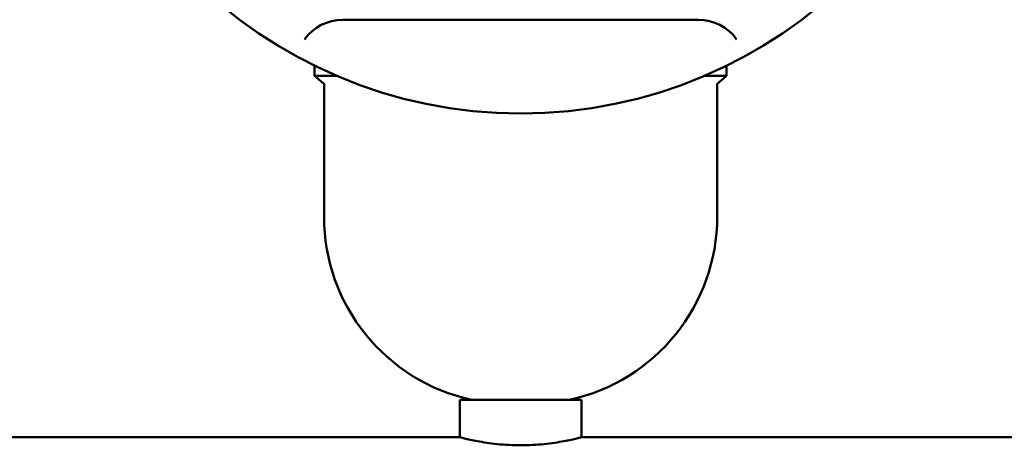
# Model space of a CAD drawing. Header units: millimetres. Extents: x 61 to 1929, y 482 to 2664.
# Tile 196 of 219: x 1192 to 1297, y 666 to 711. Entities that reach past the tile are written whole.
import ezdxf

# ---------------------------------------------------------------- set-up
doc = ezdxf.new("R2010")
doc.units = ezdxf.units.MM
doc.header["$LTSCALE"] = 10
doc.layers.add('Widoczne (ISO)', color=7, linetype='Continuous', lineweight=50)

msp = doc.modelspace()

# ---------------------------------------------------------------- linework, layer by layer
at = {"layer": 'Widoczne (ISO)'}
for p, q in [((1264.17, 711.35), (1226.18, 711.35)), ((1223.17, 705.35), (1223.17, 706.45)), ((1267.17, 705.35), (1267.17, 706.45)), ((1225.58, 705.35), (1223.17, 705.35)), ((1267.17, 705.35), (1264.77, 705.35)), ((1224.17, 690.35), (1224.17, 704.52)), ((1266.17, 690.35), (1266.17, 704.52)), ((1251.67, 670.8), (1238.67, 670.8)), ((1238.67, 666.81), (1238.67, 670.8)), ((1251.67, 666.81), (1251.67, 670.8)), ((1238.67, 666.81), (1023.07, 666.81)), ((1355.47, 666.81), (1251.67, 666.81))]:
    msp.add_line(p, q, dxfattribs=at)
msp.add_circle((1245.17, 751.35), 50, dxfattribs=at)
for centre, radius, start, end in [((1226.17, 706.35), 5, 90, 144.4561), ((1264.17, 706.35), 5, 35.5439, 90), ((1255.76, 743.27), 50, 229.3225, 230.8169), ((1234.58, 743.27), 50, 309.1831, 310.6775), ((1244.17, 690.35), 20, 180, 257.8228), ((1246.17, 690.35), 20, 282.1772, 0)]:
    msp.add_arc(centre, radius, start, end, dxfattribs=at)
for points, knots in [([(1238.67, 666.81), (1238.67, 666.81), (1238.84, 666.76), (1239.5, 666.6), (1240, 666.49), (1241.15, 666.27), (1241.88, 666.16), (1243.48, 665.99), (1244.35, 665.95), (1245.17, 665.95)], [0.9842774, 0.9842774, 0.9842774, 0.9842774, 1.2303265, 1.2303265, 1.4763756, 1.4763756, 1.7224652, 1.7224652, 1.9685548, 1.9685548, 1.9685548, 1.9685548]), ([(1245.17, 665.95), (1245.99, 665.95), (1246.87, 665.99), (1248.47, 666.16), (1249.2, 666.27), (1250.35, 666.49), (1250.85, 666.6), (1251.51, 666.76), (1251.67, 666.81), (1251.67, 666.81)], [1.9685548, 1.9685548, 1.9685548, 1.9685548, 2.2146444, 2.2146444, 2.460734, 2.460734, 2.7067831, 2.7067831, 2.9528322, 2.9528322, 2.9528322, 2.9528322])]:
    msp.add_open_spline(points, degree=3, knots=knots, dxfattribs=at)

doc.saveas('drawing.dxf')
